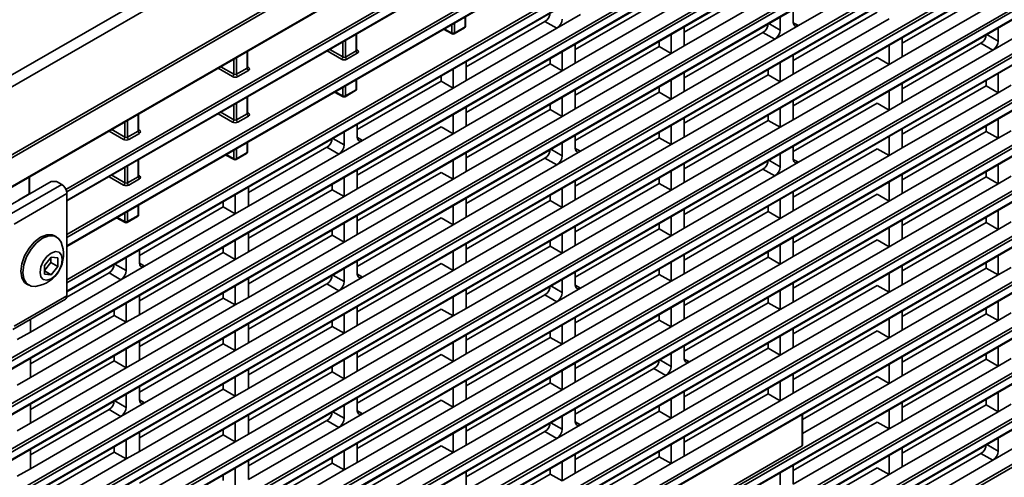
# Model space of a CAD drawing. Header units: millimetres. Extents: x 0 to 1118, y 0 to 864.
# Tile 31 of 250: x 243 to 276, y 195 to 210. Entities that reach past the tile are written whole.
import ezdxf

# ---------------------------------------------------------------- set-up
doc = ezdxf.new("R2010")
doc.units = ezdxf.units.MM

msp = doc.modelspace()

# ---------------------------------------------------------------- linework, layer by layer
at = {"color": 7, "linetype": 'Continuous', "lineweight": 35}
for p, q in [((196.857, 181.974), (288.509, 234.884)), ((288.691, 234.588), (197.034, 181.675)), ((197.1, 179.435), (288.759, 232.349)), ((197.1, 179.333), (288.534, 232.117)), ((197.087, 178.334), (288.521, 231.118)), ((197.1, 178.363), (288.534, 231.146)), ((244.173, 200.959), (287.29, 225.85)), ((244.173, 200.938), (287.277, 225.821)), ((199.068, 173.749), (287.246, 224.653)), ((287.29, 224.577), (199.112, 173.673)), ((199.099, 173.386), (287.277, 224.29)), ((199.112, 173.415), (287.29, 224.319)), ((199.068, 172.218), (287.246, 223.122)), ((287.29, 223.046), (199.112, 172.142)), ((199.099, 171.855), (287.277, 222.759)), ((199.112, 171.884), (287.29, 222.788)), ((199.068, 170.687), (287.246, 221.591)), ((287.29, 221.515), (199.112, 170.611)), ((199.099, 170.324), (287.277, 221.228)), ((199.112, 170.353), (287.29, 221.257)), ((199.068, 169.156), (287.246, 220.06)), ((287.29, 219.984), (199.112, 169.08)), ((199.099, 168.793), (287.277, 219.697)), ((199.112, 168.822), (287.29, 219.726)), ((199.068, 167.625), (287.246, 218.529)), ((287.29, 218.453), (199.112, 167.549)), ((199.112, 167.291), (287.29, 218.195)), ((199.099, 167.262), (287.277, 218.166)), ((199.068, 166.094), (287.246, 216.998)), ((287.29, 216.922), (199.112, 166.018)), ((199.099, 165.731), (287.277, 216.635)), ((199.112, 165.76), (287.29, 216.664)), ((199.068, 164.563), (287.246, 215.467)), ((287.29, 215.391), (199.112, 164.487)), ((199.099, 164.2), (287.277, 215.104)), ((199.112, 164.229), (287.29, 215.133)), ((244.138, 204.375), (261.344, 214.307)), ((261.387, 214.231), (244.167, 204.29)), ((199.068, 163.032), (287.246, 213.936)), ((244.173, 204.006), (261.387, 213.944)), ((244.173, 203.985), (261.374, 213.915)), ((199.099, 162.669), (287.277, 213.573)), ((287.29, 213.86), (199.112, 162.956)), ((199.112, 162.698), (287.29, 213.602)), ((244.173, 202.864), (261.344, 212.776)), ((261.387, 212.7), (244.173, 202.763)), ((199.068, 161.501), (287.246, 212.405)), ((287.29, 212.329), (199.112, 161.425)), ((244.173, 202.475), (261.387, 212.413)), ((244.173, 202.454), (261.374, 212.384)), ((199.099, 161.138), (287.277, 212.042)), ((199.112, 161.167), (287.29, 212.071)), ((244.173, 201.333), (261.973, 211.609)), ((268.736, 209.879), (271.777, 211.635)), ((262.019, 211.534), (244.173, 201.232)), ((267.718, 211.284), (264.9, 209.657)), ((264.9, 209.196), (268.118, 211.053)), ((275.037, 210.916), (272.219, 209.289)), ((199.068, 159.97), (287.246, 210.874)), ((287.29, 210.798), (199.112, 159.894)), ((264.059, 210.702), (261.241, 209.076)), ((272.219, 208.828), (275.436, 210.685)), ((199.099, 159.607), (287.277, 210.511)), ((199.112, 159.636), (287.29, 210.54)), ((261.241, 208.614), (264.458, 210.472)), ((268.56, 209.981), (268.56, 210.423)), ((271.377, 210.334), (268.56, 208.708)), ((257.183, 209.965), (257.183, 209.629)), ((257.538, 209.834), (257.538, 210.17)), ((257.557, 209.86), (257.557, 210.18)), ((260.223, 210.019), (257.582, 208.494)), ((260.622, 209.788), (260.223, 210.019)), ((261.418, 210.248), (260.622, 209.788)), ((267.735, 209.947), (268.118, 209.726)), ((268.118, 209.726), (268.118, 210.168)), ((268.56, 208.246), (271.777, 210.104)), ((268.56, 209.974), (268.736, 209.879)), ((253.879, 209.027), (253.879, 209.588)), ((253.897, 209.053), (253.897, 209.599)), ((256.82, 209.755), (257.109, 209.6)), ((256.84, 209.766), (257.096, 209.629)), ((257.096, 209.629), (257.096, 209.914)), ((257.17, 209.601), (257.525, 209.806)), ((257.183, 209.629), (257.538, 209.834)), ((257.582, 208.033), (260.622, 209.788)), ((264.9, 209.196), (264.9, 209.842)), ((267.541, 209.651), (264.9, 208.126)), ((267.941, 209.42), (267.541, 209.651)), ((268.736, 209.879), (267.941, 209.42)), ((275.436, 209.358), (275.436, 209.8)), ((199.068, 158.439), (287.246, 209.343)), ((287.29, 209.267), (199.112, 158.363)), ((253.436, 208.823), (253.436, 209.333)), ((253.524, 209.383), (253.524, 208.822)), ((261.241, 208.614), (261.241, 209.26)), ((264.059, 209.171), (264.059, 209.356)), ((264.458, 208.941), (264.458, 209.586)), ((264.9, 207.665), (267.941, 209.42)), ((272.219, 208.828), (272.219, 209.473)), ((274.86, 209.283), (272.219, 207.758)), ((275.259, 209.052), (274.86, 209.283)), ((275.054, 209.579), (275.436, 209.358)), ((276.055, 209.511), (275.259, 209.052)), ((199.099, 158.076), (287.277, 208.98)), ((199.112, 158.105), (287.29, 209.009)), ((250.22, 208.446), (250.22, 209.007)), ((250.238, 208.472), (250.238, 209.017)), ((253.392, 208.747), (252.907, 209.027)), ((252.995, 209.078), (253.436, 208.823)), ((253.524, 208.822), (253.879, 209.027)), ((253.922, 208.951), (253.567, 208.746)), ((253.897, 209.07), (253.924, 209.054)), ((260.799, 208.359), (260.799, 209.005)), ((264.059, 209.171), (261.241, 207.545)), ((261.241, 207.083), (264.458, 208.941)), ((264.458, 208.941), (264.059, 209.171)), ((264.9, 209.196), (264.458, 208.941)), ((271.777, 208.573), (271.777, 209.218)), ((272.219, 207.297), (275.259, 209.052)), ((249.777, 208.242), (249.777, 208.751)), ((249.865, 208.802), (249.865, 208.241)), ((257.582, 208.033), (257.582, 208.679)), ((260.4, 208.59), (260.4, 208.774)), ((261.241, 208.614), (260.799, 208.359)), ((268.118, 207.991), (268.118, 208.637)), ((268.56, 208.246), (268.56, 208.892)), ((271.377, 208.803), (268.56, 207.177)), ((271.777, 208.573), (271.377, 208.803)), ((272.219, 208.828), (271.777, 208.573)), ((249.733, 208.165), (249.247, 208.446)), ((249.336, 208.497), (249.777, 208.242)), ((249.865, 208.241), (250.22, 208.446)), ((250.263, 208.369), (249.908, 208.164)), ((250.238, 208.489), (250.265, 208.472)), ((257.14, 207.778), (257.14, 208.424)), ((260.4, 208.59), (257.582, 206.963)), ((257.582, 206.502), (260.799, 208.359)), ((260.799, 208.359), (260.4, 208.59)), ((264.9, 207.665), (264.9, 208.311)), ((267.718, 208.222), (267.718, 208.406)), ((268.56, 206.715), (271.777, 208.573)), ((275.436, 207.623), (275.436, 208.269)), ((253.879, 207.722), (253.879, 208.057)), ((253.897, 207.747), (253.897, 208.068)), ((256.74, 208.009), (253.922, 206.382)), ((256.74, 208.009), (256.74, 208.193)), ((257.14, 207.778), (256.74, 208.009)), ((257.582, 208.033), (257.14, 207.778)), ((264.458, 207.41), (264.458, 208.055)), ((267.718, 208.222), (264.9, 206.595)), ((264.9, 206.134), (268.118, 207.991)), ((268.118, 207.991), (267.718, 208.222)), ((268.56, 208.246), (268.118, 207.991)), ((272.219, 207.297), (272.219, 207.942)), ((275.037, 207.854), (275.037, 208.038)), ((199.068, 156.908), (287.246, 207.812)), ((287.29, 207.736), (199.112, 156.832)), ((253.161, 207.643), (253.45, 207.487)), ((253.18, 207.654), (253.436, 207.516)), ((253.436, 207.516), (253.436, 207.802)), ((253.511, 207.488), (253.866, 207.693)), ((253.524, 207.852), (253.524, 207.517)), ((253.524, 207.517), (253.879, 207.722)), ((254.099, 206.023), (257.14, 207.778)), ((261.241, 207.083), (261.241, 207.729)), ((264.059, 207.64), (261.241, 206.014)), ((264.059, 207.64), (264.059, 207.825)), ((264.458, 207.41), (264.059, 207.64)), ((264.9, 207.665), (264.458, 207.41)), ((271.777, 207.042), (271.777, 207.687)), ((275.037, 207.854), (272.219, 206.227)), ((272.219, 205.766), (275.436, 207.623)), ((275.436, 207.623), (275.037, 207.854)), ((275.878, 207.878), (275.436, 207.623)), ((199.099, 156.545), (287.277, 207.449)), ((199.112, 156.574), (287.29, 207.478)), ((250.22, 206.914), (250.22, 207.476)), ((250.238, 206.941), (250.238, 207.486)), ((260.799, 206.828), (260.799, 207.474)), ((261.418, 205.655), (264.458, 207.41)), ((268.56, 206.715), (268.56, 207.361)), ((272.219, 207.297), (271.777, 207.042)), ((249.336, 206.966), (249.777, 206.711)), ((249.777, 206.711), (249.777, 207.22)), ((249.865, 207.271), (249.865, 206.71)), ((250.238, 206.958), (250.265, 206.941)), ((257.582, 206.502), (257.582, 207.148)), ((260.4, 207.059), (257.582, 205.432)), ((260.4, 207.059), (260.4, 207.243)), ((260.799, 206.828), (260.4, 207.059)), ((261.241, 207.083), (260.799, 206.828)), ((268.118, 206.46), (268.118, 207.106)), ((271.377, 207.272), (268.56, 205.646)), ((268.736, 205.286), (271.777, 207.042)), ((271.777, 207.042), (271.377, 207.272)), ((246.118, 206.129), (246.118, 206.639)), ((246.205, 206.689), (246.205, 206.128)), ((246.56, 206.333), (246.56, 206.894)), ((246.579, 206.359), (246.579, 206.905)), ((249.733, 206.634), (249.247, 206.915)), ((249.865, 206.71), (250.22, 206.914)), ((250.263, 206.838), (249.908, 206.633)), ((257.14, 206.247), (257.14, 206.892)), ((257.582, 204.971), (260.799, 206.828)), ((264.9, 206.134), (264.9, 206.779)), ((267.718, 206.691), (264.9, 205.064)), ((267.718, 206.691), (267.718, 206.875)), ((268.118, 206.46), (267.718, 206.691)), ((268.56, 206.715), (268.118, 206.46)), ((275.436, 206.092), (275.436, 206.738)), ((246.074, 206.053), (245.588, 206.333)), ((245.676, 206.384), (246.118, 206.129)), ((246.205, 206.128), (246.56, 206.333)), ((246.579, 206.376), (246.605, 206.36)), ((253.48, 205.87), (253.48, 206.311)), ((253.922, 206.125), (253.922, 206.566)), ((256.74, 206.478), (253.922, 204.851)), ((257.14, 206.247), (256.74, 206.478)), ((257.582, 206.502), (257.14, 206.247)), ((264.059, 206.109), (264.059, 206.294)), ((264.458, 205.879), (264.458, 206.524)), ((264.9, 204.603), (268.118, 206.46)), ((272.219, 205.766), (272.219, 206.411)), ((275.037, 206.323), (272.219, 204.696)), ((275.037, 206.323), (275.037, 206.507)), ((275.436, 206.092), (275.037, 206.323)), ((275.878, 206.347), (275.436, 206.092)), ((199.068, 155.377), (287.246, 206.281)), ((287.29, 206.205), (199.112, 155.301)), ((246.604, 206.257), (246.249, 206.052)), ((250.238, 205.635), (250.238, 205.955)), ((253.098, 206.09), (253.48, 205.87)), ((254.099, 206.023), (253.304, 205.563)), ((253.922, 204.39), (257.14, 206.247)), ((253.923, 206.118), (254.099, 206.023)), ((261.241, 205.757), (261.241, 206.198)), ((264.059, 206.109), (261.241, 204.483)), ((264.458, 205.879), (264.059, 206.109)), ((264.9, 206.134), (264.458, 205.879)), ((271.777, 205.511), (271.777, 206.156)), ((272.219, 204.235), (275.436, 206.092)), ((199.099, 155.014), (287.277, 205.918)), ((199.112, 155.043), (287.29, 205.947)), ((249.777, 205.404), (249.777, 205.689)), ((249.865, 205.74), (249.865, 205.404)), ((250.22, 205.609), (250.22, 205.945)), ((252.904, 205.794), (250.263, 204.269)), ((253.304, 205.563), (252.904, 205.794)), ((260.417, 205.722), (260.799, 205.501)), ((261.418, 205.655), (260.622, 205.195)), ((260.799, 205.501), (260.799, 205.943)), ((261.241, 204.021), (264.458, 205.879)), ((261.241, 205.749), (261.418, 205.655)), ((268.56, 205.388), (268.56, 205.83)), ((271.377, 205.741), (268.56, 204.115)), ((271.777, 205.511), (271.377, 205.741)), ((272.219, 205.766), (271.777, 205.511)), ((246.56, 204.802), (246.56, 205.363)), ((246.579, 204.828), (246.579, 205.374)), ((249.502, 205.53), (249.791, 205.375)), ((249.521, 205.542), (249.777, 205.404)), ((249.852, 205.376), (250.207, 205.581)), ((249.865, 205.404), (250.22, 205.609)), ((250.263, 203.808), (253.304, 205.563)), ((257.14, 204.716), (257.14, 205.361)), ((257.582, 204.971), (257.582, 205.617)), ((260.223, 205.426), (257.582, 203.901)), ((260.622, 205.195), (260.223, 205.426)), ((267.735, 205.354), (268.118, 205.133)), ((268.118, 205.133), (268.118, 205.575)), ((268.56, 203.653), (271.777, 205.511)), ((268.56, 205.381), (268.736, 205.286)), ((246.118, 204.598), (246.118, 205.108)), ((246.205, 205.158), (246.205, 204.597)), ((253.922, 204.39), (253.922, 205.035)), ((257.582, 204.971), (257.14, 204.716)), ((257.582, 203.44), (260.622, 205.195)), ((264.458, 204.348), (264.458, 204.993)), ((264.9, 204.603), (264.9, 205.248)), ((267.541, 205.058), (264.9, 203.533)), ((267.941, 204.827), (267.541, 205.058)), ((268.736, 205.286), (267.941, 204.827)), ((275.037, 204.792), (275.037, 204.976)), ((275.436, 204.561), (275.436, 205.207)), ((199.068, 153.846), (287.246, 204.75)), ((287.29, 204.674), (199.112, 153.77)), ((243.643, 204.64), (242.052, 203.722)), ((242.901, 204.221), (242.901, 204.782)), ((242.919, 204.247), (242.919, 204.792)), ((243.82, 204.64), (243.643, 204.64)), ((243.82, 204.64), (243.996, 204.538)), ((246.074, 204.522), (245.588, 204.802)), ((245.676, 204.853), (246.118, 204.598)), ((246.205, 204.597), (246.56, 204.802)), ((246.604, 204.726), (246.249, 204.521)), ((246.579, 204.845), (246.605, 204.829)), ((253.48, 204.134), (253.48, 204.78)), ((256.74, 204.947), (253.922, 203.32)), ((253.922, 202.859), (257.14, 204.716)), ((257.14, 204.716), (256.74, 204.947)), ((261.241, 204.021), (261.241, 204.667)), ((264.059, 204.578), (264.059, 204.763)), ((264.9, 203.072), (267.941, 204.827)), ((272.219, 204.235), (272.219, 204.88)), ((275.037, 204.792), (272.219, 203.165)), ((275.436, 204.561), (275.037, 204.792)), ((275.878, 204.816), (275.436, 204.561)), ((199.099, 153.483), (287.277, 204.387)), ((199.112, 153.512), (287.29, 204.416)), ((243.996, 204.538), (242.229, 203.517)), ((250.263, 203.808), (250.263, 204.454)), ((253.081, 204.365), (250.263, 202.738)), ((253.081, 204.365), (253.081, 204.549)), ((253.48, 204.134), (253.081, 204.365)), ((253.922, 204.39), (253.48, 204.134)), ((260.799, 203.766), (260.799, 204.412)), ((264.059, 204.578), (261.241, 202.952)), ((261.241, 202.49), (264.458, 204.348)), ((264.458, 204.348), (264.059, 204.578)), ((264.9, 204.603), (264.458, 204.348)), ((268.56, 203.653), (268.56, 204.299)), ((271.777, 203.98), (271.777, 204.625)), ((272.219, 202.704), (275.436, 204.561)), ((244.173, 204.232), (242.405, 203.211)), ((242.546, 204.016), (242.901, 204.221)), ((242.902, 204.212), (242.901, 204.221)), ((242.919, 204.264), (242.946, 204.247)), ((244.173, 204.232), (244.173, 200.802)), ((249.422, 203.784), (249.422, 203.968)), ((249.821, 203.553), (249.821, 204.199)), ((250.263, 202.277), (253.48, 204.134)), ((257.582, 203.44), (257.582, 204.086)), ((260.4, 203.997), (257.582, 202.37)), ((260.4, 203.997), (260.4, 204.181)), ((260.799, 203.766), (260.4, 203.997)), ((261.241, 204.021), (260.799, 203.766)), ((268.118, 203.398), (268.118, 204.044)), ((271.377, 204.21), (268.56, 202.584)), ((268.56, 202.122), (271.777, 203.98)), ((271.777, 203.98), (271.377, 204.21)), ((272.219, 204.235), (271.777, 203.98)), ((246.56, 203.497), (246.56, 203.832)), ((246.579, 203.522), (246.579, 203.843)), ((249.422, 203.784), (246.604, 202.157)), ((249.821, 203.553), (249.422, 203.784)), ((250.263, 203.808), (249.821, 203.553)), ((257.14, 203.185), (257.14, 203.83)), ((257.582, 201.909), (260.799, 203.766)), ((264.9, 203.072), (264.9, 203.717)), ((267.718, 203.629), (267.718, 203.813)), ((268.56, 203.653), (268.118, 203.398)), ((275.436, 203.03), (275.436, 203.676)), ((245.842, 203.418), (246.132, 203.262)), ((245.862, 203.429), (246.118, 203.291)), ((246.118, 203.291), (246.118, 203.577)), ((246.192, 203.263), (246.547, 203.468)), ((246.205, 203.627), (246.205, 203.292)), ((246.205, 203.292), (246.56, 203.497)), ((246.781, 201.798), (249.821, 203.553)), ((253.922, 202.859), (253.922, 203.504)), ((256.74, 203.416), (253.922, 201.789)), ((257.14, 203.185), (256.74, 203.416)), ((257.582, 203.44), (257.14, 203.185)), ((264.458, 202.817), (264.458, 203.462)), ((267.718, 203.629), (264.9, 202.002)), ((264.9, 201.541), (268.118, 203.398)), ((268.118, 203.398), (267.718, 203.629)), ((272.219, 202.704), (272.219, 203.349)), ((275.037, 203.261), (275.037, 203.445)), ((199.068, 152.315), (287.246, 203.219)), ((287.29, 203.142), (199.112, 152.239)), ((253.081, 202.834), (253.081, 203.018)), ((253.48, 202.603), (253.48, 203.249)), ((254.099, 201.43), (257.14, 203.185)), ((261.241, 202.49), (261.241, 203.136)), ((264.059, 203.047), (261.241, 201.421)), ((264.059, 203.047), (264.059, 203.232)), ((264.458, 202.817), (264.059, 203.047)), ((264.9, 203.072), (264.458, 202.817)), ((271.777, 202.449), (271.777, 203.094)), ((275.037, 203.261), (272.219, 201.634)), ((272.219, 201.173), (275.436, 203.03)), ((275.436, 203.03), (275.037, 203.261)), ((275.878, 203.285), (275.436, 203.03)), ((199.099, 151.952), (287.277, 202.856)), ((199.112, 151.981), (287.29, 202.885)), ((243.825, 202.78), (243.758, 202.819)), ((249.821, 202.022), (249.821, 202.668)), ((250.263, 202.277), (250.263, 202.923)), ((253.081, 202.834), (250.263, 201.207)), ((253.48, 202.603), (253.081, 202.834)), ((253.922, 202.859), (253.48, 202.603)), ((260.4, 202.466), (260.4, 202.65)), ((260.799, 202.235), (260.799, 202.881)), ((261.418, 201.061), (264.458, 202.817)), ((268.56, 202.122), (268.56, 202.768)), ((271.377, 202.679), (268.56, 201.053)), ((271.777, 202.449), (271.377, 202.679)), ((272.219, 202.704), (271.777, 202.449)), ((246.604, 201.9), (246.604, 202.341)), ((249.422, 202.253), (249.422, 202.437)), ((250.263, 200.746), (253.48, 202.603)), ((257.582, 201.909), (257.582, 202.555)), ((260.4, 202.466), (257.582, 200.839)), ((260.799, 202.235), (260.4, 202.466)), ((261.241, 202.49), (260.799, 202.235)), ((268.118, 201.867), (268.118, 202.513)), ((268.56, 200.591), (271.777, 202.449)), ((243.643, 202.097), (243.422, 201.822)), ((243.634, 201.916), (243.634, 202.086)), ((243.864, 202.078), (243.643, 202.097)), ((243.864, 201.783), (243.864, 202.078)), ((246.162, 201.645), (246.162, 202.086)), ((249.422, 202.253), (246.604, 200.626)), ((246.604, 200.165), (249.821, 202.022)), ((249.821, 202.022), (249.422, 202.253)), ((250.263, 202.277), (249.821, 202.022)), ((257.14, 201.654), (257.14, 202.299)), ((257.582, 200.378), (260.799, 202.235)), ((264.9, 201.541), (264.9, 202.186)), ((267.718, 202.098), (264.9, 200.471)), ((267.718, 202.098), (267.718, 202.282)), ((268.118, 201.867), (267.718, 202.098)), ((268.56, 202.122), (268.118, 201.867)), ((275.436, 201.499), (275.436, 202.145)), ((199.068, 150.784), (287.246, 201.688)), ((243.422, 201.652), (243.634, 201.916)), ((243.422, 201.822), (243.422, 201.528)), ((243.634, 201.916), (243.864, 201.783)), ((243.643, 201.508), (243.864, 201.783)), ((245.78, 201.865), (246.162, 201.645)), ((246.781, 201.798), (245.985, 201.339)), ((246.604, 201.893), (246.781, 201.798)), ((253.48, 201.277), (253.48, 201.718)), ((253.922, 201.532), (253.922, 201.973)), ((256.74, 201.884), (253.922, 200.258)), ((253.922, 199.797), (257.14, 201.654)), ((257.14, 201.654), (256.74, 201.884)), ((257.582, 201.909), (257.14, 201.654)), ((264.059, 201.516), (264.059, 201.701)), ((264.458, 201.286), (264.458, 201.931)), ((264.9, 200.01), (268.118, 201.867)), ((272.219, 201.173), (272.219, 201.818)), ((275.037, 201.73), (272.219, 200.103)), ((275.037, 201.73), (275.037, 201.914)), ((275.436, 201.499), (275.037, 201.73)), ((275.878, 201.754), (275.436, 201.499)), ((287.29, 201.611), (199.112, 150.708)), ((242.945, 199.583), (245.985, 201.339)), ((243.422, 201.636), (243.643, 201.508)), ((243.422, 201.528), (243.643, 201.508)), ((245.586, 201.569), (244.166, 200.75)), ((245.985, 201.339), (245.586, 201.569)), ((250.263, 200.746), (250.263, 201.392)), ((253.098, 201.497), (253.48, 201.277)), ((254.099, 201.43), (253.304, 200.97)), ((253.923, 201.525), (254.099, 201.43)), ((260.799, 200.908), (260.799, 201.35)), ((261.241, 201.164), (261.241, 201.605)), ((264.059, 201.516), (261.241, 199.89)), ((264.458, 201.286), (264.059, 201.516)), ((264.9, 201.541), (264.458, 201.286)), ((271.777, 200.918), (271.777, 201.563)), ((272.219, 199.642), (275.436, 201.499)), ((242.821, 201.195), (242.888, 201.156)), ((249.821, 200.491), (249.821, 201.137)), ((252.904, 201.201), (250.263, 199.676)), ((253.304, 200.97), (252.904, 201.201)), ((257.582, 200.378), (257.582, 201.024)), ((260.417, 201.129), (260.799, 200.908)), ((261.418, 201.061), (260.622, 200.602)), ((261.241, 199.428), (264.458, 201.286)), ((261.241, 201.156), (261.418, 201.061)), ((268.56, 200.591), (268.56, 201.237)), ((271.377, 201.148), (268.56, 199.522)), ((271.777, 200.918), (271.377, 201.148)), ((272.219, 201.173), (271.777, 200.918)), ((242.354, 199.667), (244.121, 200.688)), ((244.173, 200.802), (242.405, 199.782)), ((246.604, 200.165), (246.604, 200.81)), ((249.422, 200.722), (246.604, 199.095)), ((249.422, 200.722), (249.422, 200.906)), ((249.821, 200.491), (249.422, 200.722)), ((250.263, 200.746), (249.821, 200.491)), ((250.263, 199.215), (253.304, 200.97)), ((257.14, 200.123), (257.14, 200.768)), ((260.223, 200.833), (257.582, 199.308)), ((260.622, 200.602), (260.223, 200.833)), ((267.718, 200.567), (267.718, 200.751)), ((268.118, 200.336), (268.118, 200.982)), ((268.56, 199.06), (271.777, 200.918)), ((246.162, 199.91), (246.162, 200.555)), ((246.604, 198.634), (249.821, 200.491)), ((253.922, 199.797), (253.922, 200.442)), ((256.74, 200.353), (253.922, 198.727)), ((257.14, 200.123), (256.74, 200.353)), ((257.582, 200.378), (257.14, 200.123)), ((257.582, 198.847), (260.622, 200.602)), ((264.458, 199.755), (264.458, 200.4)), ((264.9, 200.01), (264.9, 200.655)), ((267.718, 200.567), (264.9, 198.94)), ((265.077, 198.581), (268.118, 200.336)), ((268.118, 200.336), (267.718, 200.567)), ((268.56, 200.591), (268.118, 200.336)), ((275.037, 200.199), (275.037, 200.383)), ((275.436, 199.968), (275.436, 200.614)), ((245.762, 200.14), (242.945, 198.513)), ((242.945, 199.583), (242.945, 200.009)), ((245.762, 200.14), (245.762, 200.325)), ((246.162, 199.91), (245.762, 200.14)), ((246.604, 200.165), (246.162, 199.91)), ((253.48, 199.541), (253.48, 200.187)), ((253.922, 198.266), (257.14, 200.123)), ((261.241, 199.428), (261.241, 200.074)), ((264.059, 199.985), (264.059, 200.17)), ((264.9, 200.01), (264.458, 199.755)), ((271.777, 199.387), (271.777, 200.032)), ((272.219, 199.642), (272.219, 200.287)), ((275.037, 200.199), (272.219, 198.572)), ((275.436, 199.968), (275.037, 200.199)), ((275.878, 200.223), (275.436, 199.968)), ((242.945, 198.052), (246.162, 199.91)), ((250.263, 199.215), (250.263, 199.861)), ((253.081, 199.772), (250.263, 198.145)), ((253.081, 199.772), (253.081, 199.956)), ((253.48, 199.541), (253.081, 199.772)), ((253.922, 199.797), (253.48, 199.541)), ((260.799, 199.173), (260.799, 199.819)), ((264.059, 199.985), (261.241, 198.359)), ((261.241, 197.897), (264.458, 199.755)), ((264.458, 199.755), (264.059, 199.985)), ((268.56, 199.06), (268.56, 199.706)), ((272.219, 198.111), (275.436, 199.968)), ((242.945, 199.583), (242.503, 199.328)), ((249.422, 199.191), (249.422, 199.375)), ((249.821, 198.96), (249.821, 199.606)), ((250.263, 197.684), (253.48, 199.541)), ((257.582, 198.847), (257.582, 199.493)), ((260.4, 199.404), (257.582, 197.777)), ((260.4, 199.404), (260.4, 199.588)), ((260.799, 199.173), (260.4, 199.404)), ((261.241, 199.428), (260.799, 199.173)), ((268.118, 198.805), (268.118, 199.451)), ((271.377, 199.617), (268.56, 197.991)), ((268.56, 197.529), (271.777, 199.387)), ((271.777, 199.387), (271.377, 199.617)), ((272.219, 199.642), (271.777, 199.387)), ((246.162, 198.379), (246.162, 199.024)), ((246.604, 198.634), (246.604, 199.279)), ((249.422, 199.191), (246.604, 197.564)), ((249.821, 198.96), (249.422, 199.191)), ((250.263, 199.215), (249.821, 198.96)), ((257.14, 198.592), (257.14, 199.237)), ((257.582, 197.316), (260.799, 199.173)), ((264.9, 198.683), (264.9, 199.124)), ((267.718, 199.036), (264.9, 197.409)), ((267.718, 199.036), (267.718, 199.22)), ((268.118, 198.805), (267.718, 199.036)), ((268.56, 199.06), (268.118, 198.805)), ((275.436, 198.437), (275.436, 199.083)), ((242.945, 198.052), (242.945, 198.698)), ((245.762, 198.609), (245.762, 198.793)), ((246.781, 197.205), (249.821, 198.96)), ((253.922, 198.266), (253.922, 198.911)), ((256.74, 198.822), (253.922, 197.196)), ((257.14, 198.592), (256.74, 198.822)), ((257.582, 198.847), (257.14, 198.592)), ((264.458, 198.428), (264.458, 198.869)), ((264.9, 196.948), (268.118, 198.805)), ((272.219, 198.111), (272.219, 198.756)), ((275.037, 198.668), (275.037, 198.852)), ((275.878, 198.692), (275.436, 198.437)), ((245.762, 198.609), (242.945, 196.982)), ((242.945, 196.521), (246.162, 198.379)), ((246.162, 198.379), (245.762, 198.609)), ((246.604, 198.634), (246.162, 198.379)), ((253.081, 198.241), (253.081, 198.425)), ((253.48, 198.01), (253.48, 198.656)), ((254.099, 196.837), (257.14, 198.592)), ((261.241, 197.897), (261.241, 198.543)), ((263.882, 198.352), (261.241, 196.828)), ((264.282, 198.122), (263.882, 198.352)), ((264.076, 198.649), (264.458, 198.428)), ((265.077, 198.581), (264.282, 198.122)), ((264.9, 198.676), (265.077, 198.581)), ((271.777, 197.856), (271.777, 198.501)), ((275.037, 198.668), (272.219, 197.041)), ((272.219, 196.58), (275.436, 198.437)), ((275.436, 198.437), (275.037, 198.668)), ((242.945, 198.052), (242.503, 197.797)), ((249.821, 197.429), (249.821, 198.075)), ((250.263, 197.684), (250.263, 198.33)), ((253.081, 198.241), (250.263, 196.614)), ((253.48, 198.01), (253.081, 198.241)), ((253.922, 198.266), (253.48, 198.01)), ((260.4, 197.873), (260.4, 198.057)), ((260.799, 197.642), (260.799, 198.288)), ((261.418, 196.468), (264.282, 198.122)), ((268.56, 197.529), (268.56, 198.175)), ((271.377, 198.086), (268.871, 196.639)), ((271.777, 197.856), (271.377, 198.086)), ((272.219, 198.111), (271.777, 197.856)), ((246.604, 197.307), (246.604, 197.748)), ((249.422, 197.66), (249.422, 197.844)), ((250.263, 196.153), (253.48, 198.01)), ((257.14, 197.061), (257.14, 197.706)), ((257.582, 197.316), (257.582, 197.962)), ((260.4, 197.873), (257.582, 196.246)), ((260.799, 197.642), (260.4, 197.873)), ((261.241, 197.897), (260.799, 197.642)), ((267.718, 197.505), (267.718, 197.689)), ((268.118, 197.274), (268.118, 197.92)), ((268.871, 196.178), (271.777, 197.856)), ((246.162, 197.052), (246.162, 197.493)), ((249.422, 197.66), (246.604, 196.033)), ((246.604, 195.572), (249.821, 197.429)), ((249.821, 197.429), (249.422, 197.66)), ((250.263, 197.684), (249.821, 197.429)), ((253.922, 196.939), (253.922, 197.38)), ((257.582, 195.785), (260.799, 197.642)), ((264.9, 196.948), (264.9, 197.593)), ((267.718, 197.505), (264.9, 195.878)), ((268.118, 197.274), (267.718, 197.505)), ((268.56, 197.529), (268.118, 197.274)), ((275.436, 196.906), (275.436, 197.552)), ((242.945, 196.521), (242.945, 197.167)), ((245.78, 197.272), (246.162, 197.052)), ((246.781, 197.205), (245.985, 196.745)), ((246.604, 197.3), (246.781, 197.205)), ((253.48, 196.683), (253.48, 197.125)), ((256.74, 197.291), (253.922, 195.665)), ((253.922, 195.204), (257.14, 197.061)), ((257.14, 197.061), (256.74, 197.291)), ((257.582, 197.316), (257.14, 197.061)), ((264.059, 196.923), (264.059, 197.108)), ((264.458, 196.693), (264.458, 197.338)), ((264.9, 195.417), (268.118, 197.274)), ((272.219, 196.58), (272.219, 197.225)), ((275.037, 197.137), (272.219, 195.51)), ((275.037, 197.137), (275.037, 197.321)), ((275.436, 196.906), (275.037, 197.137)), ((275.878, 197.161), (275.436, 196.906)), ((245.586, 196.976), (242.945, 195.451)), ((242.945, 194.99), (245.985, 196.745)), ((245.985, 196.745), (245.586, 196.976)), ((250.263, 196.153), (250.263, 196.799)), ((253.098, 196.904), (253.48, 196.683)), ((254.099, 196.837), (253.304, 196.377)), ((253.923, 196.932), (254.099, 196.837)), ((260.799, 196.315), (260.799, 196.757)), ((261.241, 196.57), (261.241, 197.012)), ((264.059, 196.923), (261.241, 195.297)), ((264.458, 196.693), (264.059, 196.923)), ((264.9, 196.948), (264.458, 196.693)), ((268.853, 195.756), (268.853, 196.813)), ((268.871, 195.781), (268.871, 196.824)), ((271.777, 196.325), (271.777, 196.97)), ((272.219, 195.049), (275.436, 196.906)), ((242.945, 196.521), (242.503, 196.266)), ((249.821, 195.898), (249.821, 196.544)), ((252.904, 196.608), (250.263, 195.083)), ((250.263, 194.622), (253.304, 196.377)), ((253.304, 196.377), (252.904, 196.608)), ((257.582, 195.785), (257.582, 196.431)), ((260.417, 196.536), (260.799, 196.315)), ((261.418, 196.468), (260.622, 196.009)), ((261.241, 194.835), (264.458, 196.693)), ((261.241, 196.563), (261.418, 196.468)), ((271.377, 196.555), (268.56, 194.928)), ((271.777, 196.325), (271.377, 196.555)), ((272.219, 196.58), (271.777, 196.325)), ((246.604, 195.572), (246.604, 196.217)), ((249.422, 196.129), (246.604, 194.502)), ((249.422, 196.129), (249.422, 196.313)), ((249.821, 195.898), (249.422, 196.129)), ((250.263, 196.153), (249.821, 195.898)), ((257.14, 195.53), (257.14, 196.175)), ((260.223, 196.24), (257.582, 194.715)), ((260.622, 196.009), (260.223, 196.24)), ((264.9, 195.417), (264.9, 196.062)), ((268.56, 194.467), (271.777, 196.325)), ((245.762, 195.547), (245.762, 195.731)), ((246.162, 195.317), (246.162, 195.962)), ((246.604, 194.041), (249.821, 195.898)), ((253.922, 195.204), (253.922, 195.849)), ((256.74, 195.76), (253.922, 194.134)), ((257.14, 195.53), (256.74, 195.76)), ((257.582, 195.785), (257.14, 195.53)), ((257.582, 194.254), (260.622, 196.009)), ((264.458, 195.162), (264.458, 195.807)), ((264.872, 193.458), (268.853, 195.756)), ((275.054, 195.8), (275.436, 195.579)), ((276.055, 195.732), (275.259, 195.273)), ((275.436, 195.579), (275.436, 196.021)), ((242.945, 194.99), (242.945, 195.636)), ((245.762, 195.547), (242.945, 193.92)), ((246.162, 195.317), (245.762, 195.547)), ((246.604, 195.572), (246.162, 195.317)), ((253.48, 194.948), (253.48, 195.594)), ((253.922, 193.672), (257.14, 195.53)), ((261.241, 194.835), (261.241, 195.481)), ((264.059, 195.392), (261.241, 193.766)), ((264.059, 195.392), (264.059, 195.577)), ((264.458, 195.162), (264.059, 195.392)), ((264.9, 195.417), (264.458, 195.162)), ((271.777, 194.794), (271.777, 195.439)), ((272.219, 195.049), (272.219, 195.694)), ((274.86, 195.504), (272.219, 193.979)), ((275.259, 195.273), (274.86, 195.504)), ((242.945, 193.459), (246.162, 195.317)), ((250.263, 194.622), (250.263, 195.268)), ((253.081, 195.179), (250.263, 193.552)), ((253.081, 195.179), (253.081, 195.363)), ((253.48, 194.948), (253.081, 195.179)), ((253.922, 195.204), (253.48, 194.948)), ((260.799, 194.58), (260.799, 195.226)), ((261.241, 193.304), (264.458, 195.162)), ((268.56, 194.467), (268.56, 195.113)), ((272.219, 195.049), (271.777, 194.794)), ((272.219, 193.518), (275.259, 195.273)), ((242.945, 194.99), (242.503, 194.735)), ((249.422, 194.598), (249.422, 194.782)), ((249.821, 194.367), (249.821, 195.013)), ((250.263, 193.091), (253.48, 194.948)), ((257.582, 194.254), (257.582, 194.9)), ((260.4, 194.811), (257.582, 193.184)), ((260.4, 194.811), (260.4, 194.995)), ((260.799, 194.58), (260.4, 194.811)), ((261.241, 194.835), (260.799, 194.58)), ((268.118, 194.212), (268.118, 194.858)), ((271.377, 195.024), (268.56, 193.397)), ((268.56, 192.936), (271.777, 194.794)), ((271.777, 194.794), (271.377, 195.024))]:
    msp.add_line(p, q, dxfattribs=at)
at = {"color": 7, "linetype": 'Continuous', "lineweight": 35, "flags": 128}
for points in [[(242.821, 201.195), (242.753, 201.247), (242.659, 201.406), (242.626, 201.624), (242.659, 201.879), (242.753, 202.147), (242.9, 202.401), (243.084, 202.617), (243.289, 202.772), (243.494, 202.853), (243.679, 202.851), (243.758, 202.819)], [(243.119, 201.116), (242.967, 201.124), (242.82, 201.208), (242.726, 201.368), (242.694, 201.585), (242.726, 201.841), (242.82, 202.108), (242.967, 202.362), (243.152, 202.578), (243.356, 202.734), (243.561, 202.814), (243.746, 202.812), (243.893, 202.728), (243.975, 202.6)], [(244.016, 202.018), (243.988, 201.837), (243.907, 201.65), (243.786, 201.487), (243.643, 201.372), (243.5, 201.322), (243.379, 201.346), (243.298, 201.439), (243.27, 201.587), (243.298, 201.769), (243.379, 201.955), (243.5, 202.118), (243.643, 202.234), (243.786, 202.283), (243.907, 202.26), (243.988, 202.167), (244.016, 202.018)]]:
    msp.add_lwpolyline(points, dxfattribs=at)
at = {"color": 7, "linetype": 'Continuous', "lineweight": 35}
for centre, radius, start, end in [((257.127, 209.626), 0.0313, 174.4698, 236.3434), ((257.139, 209.715), 0.0963, 243.2338, 297.3435), ((257.139, 209.655), 0.0625, 241.7344, 299.9973), ((257.152, 209.626), 0.0309, 305.0752, 6.237), ((257.494, 209.86), 0.0625, 299.9973, 0), ((257.508, 209.831), 0.0309, 305.0752, 6.237), ((257.527, 209.862), 0.03, 292.8092, 355.8707), ((253.975, 209.031), 0.0963, 182.6523, 236.7703), ((253.905, 209.083), 0.0347, 257.8875, 303.5279), ((253.337, 208.829), 0.0991, 303.5222, 356.4778), ((253.62, 208.826), 0.0963, 182.6523, 236.7703), ((250.316, 208.45), 0.0963, 182.6523, 236.7703), ((250.245, 208.501), 0.0347, 257.8875, 303.5279), ((249.678, 208.248), 0.0991, 303.5222, 356.4778), ((249.961, 208.245), 0.0963, 182.6523, 236.7703), ((253.835, 207.747), 0.0625, 299.9973, 0), ((253.848, 207.718), 0.0309, 305.0752, 6.237), ((253.867, 207.749), 0.03, 292.8092, 355.8707), ((253.48, 207.602), 0.0963, 243.2338, 297.3435), ((253.467, 207.513), 0.0313, 174.4698, 236.3434), ((253.48, 207.542), 0.0625, 241.7344, 299.9973), ((253.493, 207.513), 0.0309, 305.0752, 6.237), ((249.678, 206.717), 0.0991, 303.5222, 356.4778), ((249.961, 206.714), 0.0963, 182.6523, 236.7703), ((250.316, 206.919), 0.0963, 182.6523, 236.7703), ((250.245, 206.97), 0.0347, 257.8875, 303.5279), ((246.657, 206.338), 0.0963, 182.6523, 236.7703), ((246.586, 206.389), 0.0347, 257.8875, 303.5279), ((246.019, 206.135), 0.0991, 303.5222, 356.4778), ((246.302, 206.133), 0.0963, 182.6523, 236.7703), ((250.175, 205.635), 0.0625, 299.9973, 0), ((250.208, 205.637), 0.03, 292.8092, 355.8707), ((249.82, 205.49), 0.0963, 243.2338, 297.3435), ((249.808, 205.401), 0.0313, 174.4698, 236.3434), ((249.82, 205.43), 0.0625, 241.7344, 299.9973), ((249.834, 205.401), 0.0309, 305.0752, 6.237), ((250.189, 205.606), 0.0309, 305.0752, 6.237), ((246.657, 204.806), 0.0963, 182.6523, 236.7703), ((246.586, 204.858), 0.0347, 257.8875, 303.5279), ((243.789, 204.214), 0.384, 2.6055, 57.3945), ((246.019, 204.604), 0.0991, 303.5222, 356.4778), ((246.302, 204.602), 0.0963, 182.6523, 236.7703), ((242.927, 204.276), 0.0347, 257.8875, 303.5279), ((246.516, 203.522), 0.0625, 299.9973, 0), ((246.53, 203.494), 0.0309, 305.0752, 6.237), ((246.549, 203.525), 0.03, 292.8092, 355.8707), ((246.161, 203.377), 0.0963, 243.2338, 297.3435), ((246.149, 203.288), 0.0313, 174.4698, 236.3434), ((246.161, 203.317), 0.0625, 241.7344, 299.9973), ((246.175, 203.289), 0.0309, 305.0752, 6.237), ((242.976, 202.188), 1.081, 277.6071, 22.3983), ((244.054, 200.787), 0.12, 304.0564, 7.2558)]:
    msp.add_arc(centre, radius, start, end, dxfattribs=at)
for centre, major_axis, ratio, start_param, end_param in [((260.223, 210.223), (0.125, 0.217), 0.577557, 3.927062, 5.497554), ((260.622, 209.992), (0.125, 0.217), 0.577557, 3.927062, 5.497554), ((267.541, 209.855), (0.125, 0.217), 0.577557, 3.927062, 5.497554), ((268.736, 210.084), (0.125, 0.217), 0.577206, 2.356266, 3.926757), ((267.941, 209.624), (0.125, 0.217), 0.577557, 3.927062, 5.497554), ((274.86, 209.487), (0.125, 0.217), 0.577557, 3.927062, 5.497554), ((275.259, 209.256), (0.125, 0.217), 0.577557, 3.927062, 5.497554), ((253.835, 209.054), (0.0625, -0.002), 0.597067, 5.516493, 6.301891), ((253.834, 209.004), (0.125, -0.002), 0.587275, 5.506822, 7.060165), ((253.479, 208.799), (0.125, -0.002), 0.587275, 3.953479, 5.506822), ((253.48, 208.849), (0.0625, -0.002), 0.597067, 3.96315, 5.516493), ((250.175, 208.473), (0.0625, -0.002), 0.597067, 5.516493, 6.301891), ((250.175, 208.422), (0.125, -0.002), 0.587275, 5.506822, 7.060165), ((249.82, 208.217), (0.125, -0.002), 0.587275, 3.953479, 5.506822), ((249.82, 208.268), (0.0625, -0.002), 0.597067, 3.96315, 5.516493), ((249.82, 206.686), (0.125, -0.002), 0.587275, 3.953479, 5.506822), ((249.82, 206.737), (0.0625, -0.002), 0.597067, 3.96315, 5.516493), ((250.175, 206.942), (0.0625, -0.002), 0.597067, 5.516493, 6.301891), ((250.175, 206.891), (0.125, -0.002), 0.587275, 5.506822, 7.060165), ((246.516, 206.36), (0.0625, -0.002), 0.597067, 5.516493, 6.301891), ((246.515, 206.31), (0.125, -0.002), 0.587275, 5.506822, 7.060165), ((246.16, 206.105), (0.125, -0.002), 0.587275, 3.953479, 5.506822), ((246.161, 206.155), (0.0625, -0.002), 0.597067, 3.96315, 5.516493), ((252.904, 205.998), (0.125, 0.217), 0.577557, 3.927062, 5.497554), ((254.099, 206.227), (0.125, 0.217), 0.577206, 2.356266, 3.926757), ((253.304, 205.768), (0.125, 0.217), 0.577557, 3.927062, 5.497554), ((260.223, 205.63), (0.125, 0.217), 0.577557, 3.927062, 5.497554), ((261.418, 205.859), (0.125, 0.217), 0.577206, 2.356266, 3.926757), ((260.622, 205.399), (0.125, 0.217), 0.577557, 3.927062, 5.497554), ((267.541, 205.262), (0.125, 0.217), 0.577557, 3.927062, 5.497554), ((268.736, 205.491), (0.125, 0.217), 0.577206, 2.356266, 3.926757), ((267.941, 205.031), (0.125, 0.217), 0.577557, 3.927062, 5.497554), ((246.516, 204.829), (0.0625, -0.002), 0.597067, 5.516493, 6.301891), ((246.515, 204.779), (0.125, -0.002), 0.587275, 5.506822, 7.060165), ((246.16, 204.574), (0.125, -0.002), 0.587275, 3.953479, 5.506822), ((246.161, 204.624), (0.0625, -0.002), 0.597067, 3.96315, 5.516493), ((242.857, 204.248), (0.0625, -0.002), 0.597067, 5.516493, 6.301891), ((245.586, 201.773), (0.125, 0.217), 0.577557, 3.927062, 5.497554), ((246.781, 202.002), (0.125, 0.217), 0.577206, 2.356266, 3.926757), ((245.985, 201.543), (0.125, 0.217), 0.577557, 3.927062, 5.497554), ((252.904, 201.405), (0.125, 0.217), 0.577557, 3.927062, 5.497554), ((254.099, 201.634), (0.125, 0.217), 0.577206, 2.356266, 3.926757), ((253.304, 201.175), (0.125, 0.217), 0.577557, 3.927062, 5.497554), ((260.223, 201.037), (0.125, 0.217), 0.577557, 3.927062, 5.497554), ((261.418, 201.266), (0.125, 0.217), 0.577206, 2.356266, 3.926757), ((260.622, 200.806), (0.125, 0.217), 0.577557, 3.927062, 5.497554), ((265.077, 198.785), (0.125, 0.217), 0.577206, 2.356266, 3.926757), ((263.882, 198.556), (0.125, 0.217), 0.577557, 3.927062, 5.497554), ((264.281, 198.326), (0.125, 0.217), 0.577557, 3.927062, 5.497554), ((245.586, 197.18), (0.125, 0.217), 0.577557, 3.927062, 5.497554), ((245.985, 196.95), (0.125, 0.217), 0.577557, 3.927062, 5.497554), ((246.781, 197.409), (0.125, 0.217), 0.577206, 2.356266, 3.926757), ((252.904, 196.812), (0.125, 0.217), 0.577557, 3.927062, 5.497554), ((254.099, 197.041), (0.125, 0.217), 0.577206, 2.356266, 3.926757), ((253.304, 196.581), (0.125, 0.217), 0.577557, 3.927062, 5.497554), ((260.223, 196.444), (0.125, 0.217), 0.577557, 3.927062, 5.497554), ((261.418, 196.673), (0.125, 0.217), 0.577206, 2.356266, 3.926757), ((260.622, 196.213), (0.125, 0.217), 0.577557, 3.927062, 5.497554), ((268.808, 195.782), (0.0625, -0.0005), 0.582304, 5.502227, 6.287625), ((274.86, 195.708), (0.125, 0.217), 0.577557, 3.927062, 5.497554), ((275.259, 195.477), (0.125, 0.217), 0.577557, 3.927062, 5.497554)]:
    msp.add_ellipse(centre, major_axis=major_axis, ratio=ratio, start_param=start_param, end_param=end_param, dxfattribs=at)
for points in [[(253.899, 209.046), (253.899, 209.046), (253.899, 209.045), (253.897, 209.051), (253.897, 209.053), (253.897, 209.053)], [(250.239, 208.465), (250.239, 208.464), (250.24, 208.464), (250.238, 208.469), (250.238, 208.471), (250.238, 208.471)], [(250.239, 206.934), (250.239, 206.933), (250.24, 206.933), (250.238, 206.938), (250.238, 206.94), (250.238, 206.94)], [(246.58, 206.352), (246.58, 206.352), (246.581, 206.351), (246.578, 206.357), (246.579, 206.359), (246.579, 206.359)], [(246.58, 204.821), (246.58, 204.821), (246.581, 204.82), (246.578, 204.826), (246.579, 204.828), (246.579, 204.828)], [(242.921, 204.24), (242.921, 204.24), (242.921, 204.239), (242.919, 204.244), (242.919, 204.246), (242.92, 204.246)]]:
    msp.add_open_spline(points, degree=3, knots=[0, 0, 0, 0, 0.248034, 0.967036, 1, 1, 1, 1], dxfattribs=at)

doc.saveas('drawing.dxf')
